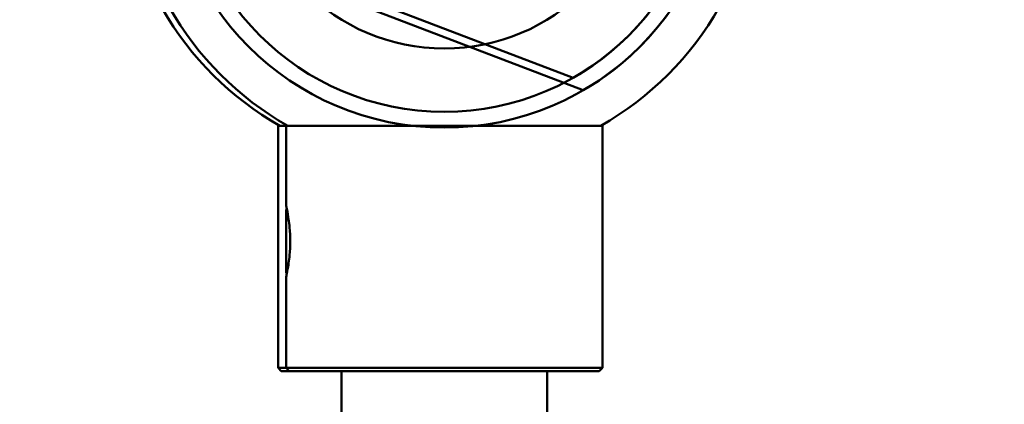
# Model space of a CAD drawing. Header units: millimetres. Extents: x 814 to 3201, y 212 to 4576.
# Tile 43 of 69: x 1284 to 1346, y 4293 to 4318. Entities that reach past the tile are written whole.
import ezdxf

# ---------------------------------------------------------------- set-up
doc = ezdxf.new("R2010")
doc.units = ezdxf.units.MM
doc.header["$LTSCALE"] = 18
doc.layers.add('Widoczne (ISO)', color=7, linetype='Continuous', lineweight=50)

msp = doc.modelspace()

# ---------------------------------------------------------------- linework, layer by layer
at = {"layer": 'Widoczne (ISO)'}
for p, q in [((1318.831, 4313.962), (1295.053, 4323.05)), ((1295.053, 4323.05), (1318.831, 4313.962)), ((1294.049, 4322.898), (1319.477, 4313.18)), ((1294.049, 4322.898), (1319.477, 4313.18)), ((1300.69, 4310.934), (1300.19, 4310.934)), ((1300.19, 4295.634), (1300.19, 4310.934)), ((1320.69, 4310.934), (1300.69, 4310.934)), ((1300.69, 4305.901), (1300.69, 4310.934)), ((1320.69, 4295.634), (1320.69, 4310.934)), ((1300.69, 4305.634), (1300.738, 4305.681)), ((1300.69, 4301.634), (1300.69, 4305.634)), ((1300.69, 4301.634), (1300.738, 4301.587)), ((1300.69, 4295.634), (1300.69, 4301.367)), ((1300.19, 4295.634), (1300.69, 4295.634)), ((1300.39, 4295.434), (1300.19, 4295.634)), ((1300.69, 4295.634), (1320.69, 4295.634)), ((1300.89, 4295.434), (1300.69, 4295.634)), ((1320.49, 4295.434), (1320.69, 4295.634)), ((1300.89, 4295.434), (1300.39, 4295.434)), ((1320.49, 4295.434), (1300.89, 4295.434)), ((1304.19, 4295.434), (1304.19, 4197.194)), ((1317.19, 4295.434), (1317.19, 4197.194))]:
    msp.add_line(p, q, dxfattribs=at)
for radius in [75, 17.5, 17.5, 16.5, 16.5, 12.5, 12.5]:
    msp.add_circle((1310.69, 4328.314), radius, dxfattribs=at)
for centre, radius, start, end in [((1310.69, 4328.314), 16.5, 299.56087, 18.60326), ((1310.69, 4328.314), 16.5, 299.56087, 18.60326), ((1310.69, 4328.314), 17.5, 300.13726, 18.02687), ((1310.69, 4328.314), 17.5, 300.13726, 18.02687), ((1310.19, 4328.314), 20, 210, 240.34324), ((1310.69, 4328.314), 20, 209.65676, 240.34324), ((1310.69, 4328.314), 20, 299.65676, 330.34324)]:
    msp.add_arc(centre, radius, start, end, dxfattribs=at)
msp.add_open_spline([(1300.69, 4301.367), (1300.69, 4301.367), (1300.697, 4301.394), (1300.727, 4301.531), (1300.756, 4301.671), (1300.831, 4302.088), (1300.879, 4302.397), (1300.936, 4303.043), (1300.95, 4303.348), (1300.95, 4303.92), (1300.936, 4304.225), (1300.895, 4304.688), (1300.874, 4304.862), (1300.819, 4305.259), (1300.783, 4305.456), (1300.729, 4305.727), (1300.71, 4305.812), (1300.694, 4305.887), (1300.69, 4305.901), (1300.69, 4305.901)], degree=3, knots=[-1.5620776, -1.5620776, -1.5620776, -1.5620776, -1.5075605, -1.5075605, -1.4304046, -1.4304046, -1.3277685, -1.3277685, -1.2496621, -1.2496621, -1.1715557, -1.1715557, -1.1200157, -1.1200157, -1.038785, -1.038785, -0.9762998, -0.9762998, -0.9372466, -0.9372466, -0.9372466, -0.9372466], dxfattribs=at)

doc.saveas('drawing.dxf')
